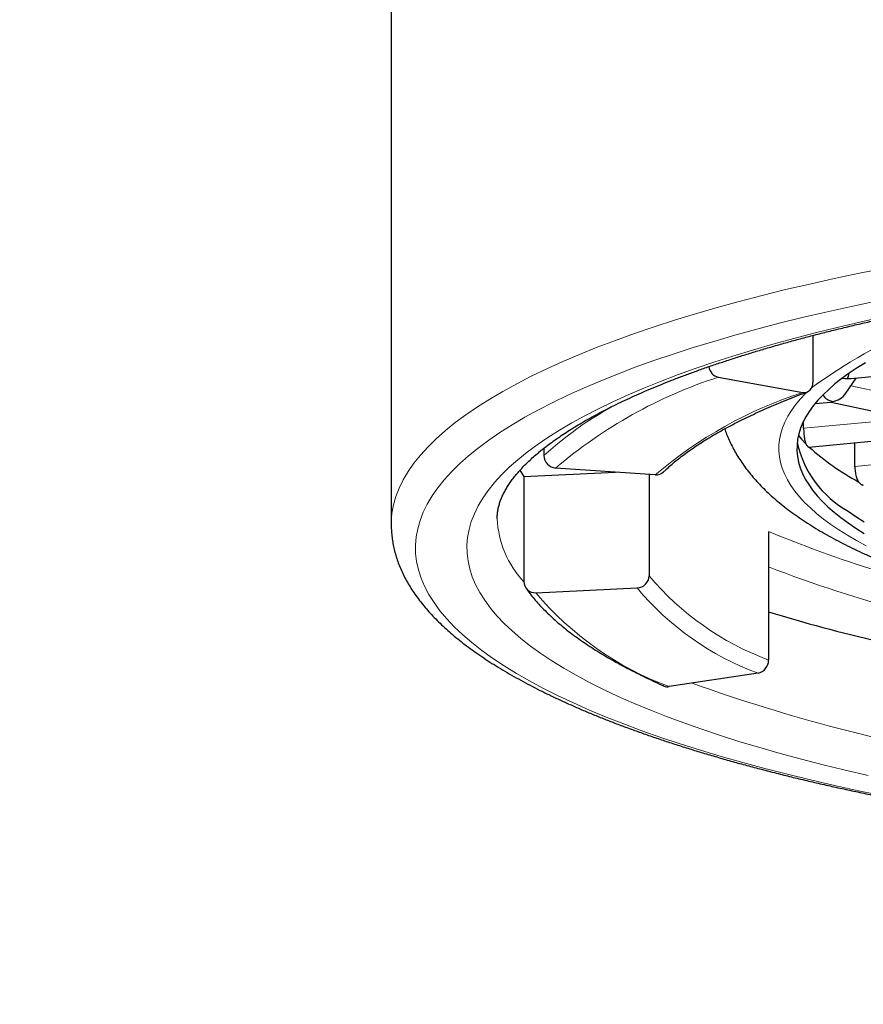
# Model space of a CAD drawing. Header units: millimetres. Extents: x 8 to 738, y 12 to 566.
# Tile 18 of 35: x 388 to 395, y 496 to 504. Entities that reach past the tile are written whole.
import ezdxf

# ---------------------------------------------------------------- set-up
doc = ezdxf.new("R2010")
doc.units = ezdxf.units.MM

msp = doc.modelspace()

# ---------------------------------------------------------------- linework, layer by layer
at = {"color": 7, "linetype": 'Continuous', "lineweight": 30}
for p, q in [((390.9368, 506.3809), (390.9368, 500.0369)), ((394.4173, 501.5977), (394.4173, 501.209)), ((394.735, 501.2417), (395.397, 501.3045)), ((393.6378, 501.253), (394.3353, 501.1272)), ((394.6912, 501.1202), (394.7753, 501.2455)), ((394.4373, 501.0356), (394.5702, 501.0482)), ((394.5695, 501.0482), (395.1041, 500.9327)), ((394.3423, 500.831), (394.3423, 500.8908)), ((394.3849, 500.675), (395.0144, 500.7348)), ((392.1979, 500.6666), (392.1979, 500.6058)), ((394.7649, 500.5155), (394.7649, 500.7111)), ((393.1161, 500.4462), (392.2945, 500.5026)), ((392.0321, 500.4341), (392.7847, 500.469)), ((392.0321, 500.4341), (392.0321, 499.5648)), ((393.0657, 500.4497), (393.0657, 499.6127)), ((394.0522, 499.9789), (394.0522, 498.9164)), ((392.1305, 499.4728), (392.9672, 499.5115)), ((393.9657, 498.8069), (393.2306, 498.6964))]:
    msp.add_line(p, q, dxfattribs=at)
at = {"color": 8, "linetype": 'Continuous', "lineweight": 0}
for p, q in [((394.7332, 501.1828), (395.1734, 501.0877)), ((394.3423, 500.831), (394.9104, 500.8849)), ((394.7649, 500.5155), (395.3545, 500.5715))]:
    msp.add_line(p, q, dxfattribs=at)
at = {"color": 8, "linetype": 'Continuous', "lineweight": 0, "flags": 128}
for points in [[(395.0155, 502.155), (394.8034, 502.1125), (394.5957, 502.0685), (394.3925, 502.0232), (394.1939, 501.9765), (394.0001, 501.9284), (393.8113, 501.8791), (393.6275, 501.8285), (393.4489, 501.7767), (393.2755, 501.7236), (393.1077, 501.6694), (392.9453, 501.6142), (392.7886, 501.5578), (392.6377, 501.5003), (392.4926, 501.4419), (392.3534, 501.3826), (392.2204, 501.3222), (392.0934, 501.261), (391.9727, 501.199), (391.8584, 501.1362), (391.7503, 501.0726), (391.6488, 501.0084), (391.5538, 500.9434), (391.4654, 500.8778), (391.3837, 500.8117), (391.3087, 500.745), (391.2405, 500.6778), (391.1791, 500.6102), (391.1245, 500.5422), (391.0768, 500.4738), (391.0361, 500.4052), (391.0023, 500.3363), (390.9755, 500.2672), (390.9557, 500.1979), (390.9429, 500.1286), (390.9372, 500.0592), (390.9368, 500.0367)], [(394.928, 501.8788), (394.7243, 501.8357), (394.5251, 501.7912), (394.3304, 501.7454), (394.1403, 501.6983), (393.9552, 501.6499), (393.775, 501.6003), (393.5998, 501.5495), (393.4299, 501.4975), (393.2653, 501.4444), (393.1061, 501.3902), (392.9525, 501.3349), (392.8045, 501.2786), (392.6622, 501.2213), (392.5258, 501.1631), (392.3953, 501.104), (392.2708, 501.044), (392.1525, 500.9831), (392.0404, 500.9216), (391.9345, 500.8592), (391.8349, 500.7962), (391.7418, 500.7325), (391.6551, 500.6682), (391.575, 500.6033), (391.5015, 500.538), (391.4346, 500.4721), (391.3743, 500.4058), (391.3208, 500.3392), (391.2741, 500.2721), (391.2342, 500.2048), (391.2011, 500.1373), (391.1748, 500.0695), (391.1554, 500.0016), (391.1428, 499.9336), (391.1372, 499.8655), (391.1384, 499.7974), (391.1465, 499.7294), (391.1615, 499.6614), (391.1834, 499.5935), (391.2121, 499.5258), (391.2477, 499.4583), (391.29, 499.3912), (391.3392, 499.3242), (391.3951, 499.2577), (391.4577, 499.1915), (391.527, 499.1259), (391.6029, 499.0607), (391.6854, 498.996), (391.7744, 498.9319), (391.8698, 498.8685), (391.9717, 498.8057), (392.0798, 498.7436), (392.1942, 498.6823), (392.3147, 498.6217), (392.4413, 498.5621), (392.574, 498.5032), (392.7125, 498.4454), (392.8568, 498.3884), (393.0068, 498.3325), (393.1625, 498.2776), (393.3236, 498.2237), (393.4901, 498.1711), (393.662, 498.1194), (393.8389, 498.0691), (394.0209, 498.0199), (394.2078, 497.972), (394.3995, 497.9253), (394.5959, 497.88), (394.7967, 497.836), (395.002, 497.7934)], [(394.9976, 501.7514), (394.8068, 501.7089), (394.6203, 501.665), (394.4383, 501.6199), (394.261, 501.5736), (394.0884, 501.526), (393.9207, 501.4774), (393.758, 501.4276), (393.6003, 501.3767), (393.4478, 501.3248), (393.3007, 501.2719), (393.159, 501.2179), (393.0227, 501.1631), (392.892, 501.1073), (392.7671, 501.0507), (392.6479, 500.9932), (392.5346, 500.935), (392.4272, 500.876), (392.3257, 500.8163), (392.2304, 500.7559), (392.1412, 500.6949), (392.0582, 500.6333), (391.9815, 500.5712), (391.911, 500.5086), (391.847, 500.4455), (391.7893, 500.382), (391.7381, 500.3182), (391.6933, 500.254), (391.655, 500.1896), (391.6233, 500.1248), (391.5982, 500.06), (391.5796, 499.9949), (391.5676, 499.9298), (391.5621, 499.8646), (391.5633, 499.7994), (391.5711, 499.7342), (391.5855, 499.6691), (391.6064, 499.6041), (391.6339, 499.5393), (391.668, 499.4747), (391.7086, 499.4103), (391.7557, 499.3462), (391.8092, 499.2825), (391.8692, 499.2191), (391.9355, 499.1562), (392.0082, 499.0938), (392.0872, 499.0319), (392.1724, 498.9705), (392.2638, 498.9097), (392.3614, 498.8496), (392.4649, 498.7901), (392.5745, 498.7314), (392.6899, 498.6734), (392.8112, 498.6162), (392.9382, 498.5599), (393.0709, 498.5045), (393.2091, 498.4499), (393.3528, 498.3964), (393.5018, 498.3438), (393.6561, 498.2922), (393.8156, 498.2417), (393.9802, 498.1924), (394.1497, 498.1441), (394.324, 498.097), (394.503, 498.0511), (394.6866, 498.0064), (394.8746, 497.963)], [(394.3671, 501.1273), (394.3571, 501.1173), (394.3137, 501.0708), (394.275, 501.0242), (394.241, 500.9772), (394.2118, 500.93), (394.1873, 500.8826), (394.1676, 500.8351), (394.1528, 500.7875), (394.1428, 500.7398), (394.1376, 500.6921), (394.1372, 500.6444), (394.1417, 500.5965), (394.151, 500.5489), (394.1652, 500.5012), (394.1841, 500.4537), (394.2078, 500.4063), (394.2364, 500.3591), (394.2696, 500.3122), (394.3077, 500.2654), (394.3504, 500.219), (394.3978, 500.1728), (394.4499, 500.127), (394.5066, 500.0815), (394.5679, 500.0364)], [(394.5679, 500.0364), (394.6337, 499.9918), (394.704, 499.9476), (394.7787, 499.904), (394.8579, 499.8608)]]:
    msp.add_lwpolyline(points, dxfattribs=at)
at = {"color": 7, "linetype": 'Continuous', "lineweight": 30, "flags": 128}
for points in [[(394.8524, 501.3728), (394.783, 501.3296), (394.7179, 501.2861), (394.6573, 501.242), (394.6011, 501.1975), (394.5495, 501.1528), (394.5024, 501.1076), (394.4599, 501.0622), (394.422, 501.0165), (394.3887, 500.9705), (394.3601, 500.9244), (394.3362, 500.878), (394.317, 500.8315), (394.3025, 500.785), (394.2927, 500.7382), (394.2876, 500.6915), (394.2872, 500.6448), (394.2916, 500.598), (394.3007, 500.5513), (394.3146, 500.5047), (394.3331, 500.4582), (394.3563, 500.4118), (394.3842, 500.3656), (394.4168, 500.3197), (394.454, 500.2739), (394.4959, 500.2284), (394.5423, 500.1832), (394.5932, 500.1384), (394.6487, 500.0939), (394.7087, 500.0498), (394.7731, 500.0062), (394.8419, 499.9629)], [(394.2989, 500.7704), (394.3239, 500.7418), (394.3599, 500.704)], [(391.9993, 500.4846), (392.0027, 500.4792), (392.0321, 500.4341)], [(394.7087, 500.1464), (394.7731, 500.1027), (394.8419, 500.0595)]]:
    msp.add_lwpolyline(points, dxfattribs=at)
at = {"color": 8, "linetype": 'Continuous', "lineweight": 0}
for centre, radius, start, end in [((397.1601, 497.3698), 4.6887, 100.75786, 125.9418), ((394.8417, 497.5204), 3.9219, 107.87547, 130.50041), ((394.1402, 498.4865), 2.8747, 116.50264, 132.50386), ((395.4362, 497.7243), 3.5766, 107.92803, 130.44365), ((392.63, 500.122), 0.819, 182.58479, 223.10967), ((397.9323, 509.2961), 10.0928, 247.39081, 259.20913), ((398.237, 510.5989), 11.6878, 249.01923, 260.74328), ((394.8871, 501.1464), 2.3812, 220.09969, 249.47301), ((394.7944, 501.0407), 2.3826, 219.92813, 249.64689), ((394.1543, 501.1727), 2.643, 220.02963, 249.54396), ((398.1783, 511.9433), 14.0476, 250.2119, 260.54669)]:
    msp.add_arc(centre, radius, start, end, dxfattribs=at)
at = {"color": 7, "linetype": 'Continuous', "lineweight": 30}
for centre, radius, start, end in [((393.6637, 501.3565), 0.1067, 188.8016, 255.93846), ((394.3441, 501.2004), 0.0737, 263.08979, 6.76434), ((395.1335, 500.8993), 0.8645, 192.4469, 240.56814), ((395.7559, 502.1839), 2.0355, 227.82445, 241.82439), ((392.3028, 500.6072), 0.1049, 180.72309, 265.50241), ((393.1228, 500.5376), 0.0916, 265.80277, 313.55754), ((392.9627, 499.6144), 0.103, 272.53882, 359.01818), ((392.1245, 499.565), 0.0924, 180.12737, 273.72616), ((398.5401, 514.1961), 15.5441, 253.21861, 260.1131), ((393.9423, 498.9142), 0.1099, 282.27654, 1.14515), ((393.2192, 498.7685), 0.073, 246.34119, 278.97535)]:
    msp.add_arc(centre, radius, start, end, dxfattribs=at)
for centre, major_axis, ratio, start_param, end_param in [((394.7046, 501.3644), (0.1281, 0.0516), 0.85815, 4.06097, 4.37926), ((394.7046, 501.3644), (0.0075, 0.1262), 0.186685, 3.44852, 4.0598), ((394.7046, 501.3644), (-0.0662, 0.1111), 0.799557, 2.501536, 2.779544), ((394.577, 501.1744), (-0.0662, 0.1111), 0.799557, 1.728124, 2.501536), ((394.577, 501.1744), (0.0075, 0.1262), 0.186685, 3.170512, 3.44852), ((394.577, 501.1744), (0.1281, 0.0516), 0.85815, 4.37926, 5.381365)]:
    msp.add_ellipse(centre, major_axis=major_axis, ratio=ratio, start_param=start_param, end_param=end_param, dxfattribs=at)
at = {"color": 8, "linetype": 'Continuous', "lineweight": 0}
msp.add_open_spline([(401.1868, 463.5403), (400.3462, 463.5572), (398.6651, 463.5911), (396.1674, 463.8661), (393.7227, 464.317), (391.611, 464.8786), (389.8524, 465.5357), (388.4548, 466.2561), (387.1761, 467.1131), (386.0236, 468.0979), (385.0001, 469.1971), (383.9587, 470.6005), (382.9659, 472.3515), (382.0834, 474.4759), (381.4046, 476.7251), (380.8987, 479.0695), (380.5342, 481.4876), (380.2942, 483.9558), (380.159, 486.4593), (380.1261, 488.9757), (380.1875, 491.4974), (380.3524, 494.0048), (380.6233, 496.486), (381.0198, 498.9195), (381.5557, 501.2859), (382.2576, 503.5634), (383.1486, 505.7225), (384.2463, 507.7419), (385.5892, 509.5714), (386.7089, 510.7877), (387.415, 511.3469), (387.5231, 511.4325)], degree=3, knots=[0, 0, 0, 0, 0.038198, 0.076394, 0.114591, 0.152778, 0.178249, 0.203703, 0.229163, 0.254618, 0.280093, 0.305557, 0.34375, 0.381948, 0.420126, 0.458333, 0.496546, 0.534831, 0.572957, 0.611238, 0.64927, 0.68752, 0.725749, 0.763899, 0.802144, 0.840342, 0.878541, 0.916722, 0.954918, 0.993097, 1, 1, 1, 1], dxfattribs=at)
at = {"color": 7, "linetype": 'Continuous', "lineweight": 30}
for points, knots in [([(391.8121, 500.0851), (391.812, 500.0883), (391.8117, 500.1028), (391.8138, 500.1282), (391.8187, 500.1618), (391.8266, 500.195), (391.8368, 500.2279), (391.8496, 500.2606), (391.8646, 500.293), (391.882, 500.3255), (391.9018, 500.3581), (391.924, 500.391), (391.9487, 500.4241), (391.9759, 500.4575), (392.0057, 500.4913), (392.0381, 500.5253), (392.0731, 500.5597), (392.1109, 500.5943), (392.1513, 500.6292), (392.1945, 500.6643), (392.2403, 500.6996), (392.289, 500.735), (392.3404, 500.7706), (392.3945, 500.8061), (392.4514, 500.8418), (392.511, 500.8775), (392.5733, 500.9131), (392.6383, 500.9487), (392.7062, 500.9843), (392.7765, 501.0197), (392.8497, 501.055), (392.9254, 501.0901), (393.0038, 501.125), (393.0847, 501.1598), (393.1682, 501.1942), (393.2543, 501.2285), (393.3428, 501.2624), (393.4338, 501.2961), (393.5274, 501.3294), (393.6232, 501.3624), (393.7215, 501.3951), (393.8221, 501.4273), (393.925, 501.4593), (394.0303, 501.4907), (394.1377, 501.5218), (394.2474, 501.5524), (394.3592, 501.5827), (394.4732, 501.6124), (394.5892, 501.6417), (394.7074, 501.6705), (394.8275, 501.6987), (394.9496, 501.7265), (395.0737, 501.7537), (395.1996, 501.7805), (395.3274, 501.8067), (395.457, 501.8323), (395.5884, 501.8573), (395.7216, 501.8818), (395.8564, 501.9058), (395.9928, 501.9291), (396.1309, 501.9518), (396.2706, 501.9739), (396.4117, 501.9954), (396.5543, 502.0164), (396.6984, 502.0366), (396.8438, 502.0563), (396.9906, 502.0752), (397.1387, 502.0936), (397.288, 502.1112), (397.4385, 502.1282), (397.5901, 502.1446), (397.7429, 502.1602), (397.8967, 502.1752), (398.0515, 502.1895), (398.2073, 502.2031), (398.364, 502.2161), (398.5216, 502.2283), (398.68, 502.2398), (398.8392, 502.2507), (398.999, 502.2607), (399.1596, 502.2702), (399.3208, 502.2787), (399.4825, 502.2868), (399.6448, 502.2939), (399.8075, 502.3005), (399.9706, 502.3063), (400.1342, 502.3114), (400.298, 502.3157), (400.4622, 502.3192), (400.6265, 502.3222), (400.791, 502.3242), (400.9557, 502.3257), (401.1204, 502.3263), (401.2851, 502.3263), (401.4498, 502.3254), (401.6144, 502.3239), (401.7789, 502.3216), (401.9432, 502.3187), (402.1073, 502.3149), (402.2711, 502.3104), (402.4346, 502.3053), (402.5977, 502.2992), (402.7603, 502.2927), (402.9225, 502.2853), (403.0842, 502.2772), (403.2452, 502.2683), (403.4057, 502.2588), (403.5654, 502.2485), (403.7244, 502.2377), (403.8827, 502.2259), (404.0401, 502.2136), (404.1967, 502.2006), (404.3523, 502.1868), (404.507, 502.1724), (404.6606, 502.1572), (404.8132, 502.1414), (404.9647, 502.125), (405.115, 502.1078), (405.2641, 502.09), (405.4119, 502.0716), (405.5585, 502.0524), (405.7037, 502.0327), (405.8475, 502.0122), (405.9899, 501.9913), (406.1308, 501.9696), (406.2702, 501.9474), (406.408, 501.9245), (406.5442, 501.9011), (406.6787, 501.877), (406.8116, 501.8524), (406.9427, 501.8273), (407.072, 501.8014), (407.1996, 501.7751), (407.3252, 501.7483), (407.449, 501.7209), (407.5708, 501.693), (407.6906, 501.6646), (407.8084, 501.6357), (407.9241, 501.6063), (408.0377, 501.5765), (408.1492, 501.5461), (408.2586, 501.5154), (408.3657, 501.4841), (408.4705, 501.4526), (408.5731, 501.4206), (408.6716, 501.3887), (408.7436, 501.3646), (408.7824, 501.3514), (408.7907, 501.3485)], [0, 0, 0, 0, 0.002541, 0.011242, 0.019846, 0.028155, 0.03611, 0.043743, 0.051114, 0.058279, 0.065289, 0.072181, 0.078988, 0.08573, 0.092428, 0.099096, 0.105743, 0.112378, 0.119008, 0.125638, 0.132271, 0.138909, 0.145555, 0.152211, 0.158877, 0.165555, 0.172244, 0.178945, 0.185658, 0.192383, 0.199119, 0.205865, 0.212622, 0.219389, 0.226166, 0.232952, 0.239746, 0.246548, 0.253358, 0.260176, 0.267, 0.273831, 0.280668, 0.287511, 0.294358, 0.301212, 0.30807, 0.314932, 0.321798, 0.328668, 0.335542, 0.34242, 0.3493, 0.356184, 0.363072, 0.369961, 0.376853, 0.383748, 0.390644, 0.397543, 0.404445, 0.411347, 0.418252, 0.425159, 0.432067, 0.438977, 0.445888, 0.4528, 0.459714, 0.466628, 0.473545, 0.480461, 0.487379, 0.494298, 0.501217, 0.508137, 0.515059, 0.521981, 0.528904, 0.535826, 0.54275, 0.549674, 0.556599, 0.563524, 0.570449, 0.577374, 0.5843, 0.591227, 0.598154, 0.60508, 0.612007, 0.618934, 0.625861, 0.632787, 0.639715, 0.646642, 0.653568, 0.660496, 0.667422, 0.674349, 0.681275, 0.688201, 0.695126, 0.702052, 0.708978, 0.715902, 0.722826, 0.729749, 0.736673, 0.743595, 0.750517, 0.757438, 0.764359, 0.771279, 0.778197, 0.785116, 0.792033, 0.798949, 0.805864, 0.812778, 0.81969, 0.826601, 0.833512, 0.84042, 0.847327, 0.854231, 0.861134, 0.868036, 0.874936, 0.881834, 0.888729, 0.895621, 0.902512, 0.9094, 0.916285, 0.923167, 0.930045, 0.93692, 0.943791, 0.950659, 0.957523, 0.964382, 0.971237, 0.978087, 0.984932, 0.991771, 0.998239, 1, 1, 1, 1]), ([(393.1859, 500.4712), (393.1925, 500.4775), (393.2114, 500.4958), (393.2446, 500.5258), (393.2867, 500.5615), (393.3314, 500.597), (393.3789, 500.6326), (393.4291, 500.668), (393.482, 500.7034), (393.5376, 500.7387), (393.5959, 500.7737), (393.6569, 500.8087), (393.7205, 500.8434), (393.7867, 500.878), (393.8556, 500.9122), (393.9269, 500.9464), (394.0009, 500.9801), (394.0775, 501.0136), (394.1565, 501.0468), (394.238, 501.0796), (394.3095, 501.1074), (394.3541, 501.1241), (394.3701, 501.1301)], [0, 0, 0, 0, 0.02784, 0.0800523, 0.1322359, 0.1844067, 0.2365736, 0.2887648, 0.3409753, 0.3932248, 0.4455121, 0.4978391, 0.5502103, 0.602631, 0.6550833, 0.7075858, 0.7601252, 0.812712, 0.8653327, 0.9179873, 0.9706764, 1, 1, 1, 1]), ([(393.6907, 500.8269), (393.6958, 500.8124), (393.7068, 500.7806), (393.7271, 500.7329), (393.7508, 500.6831), (393.7774, 500.6337), (393.8069, 500.5847), (393.8394, 500.536), (393.8749, 500.4875), (393.9136, 500.4393), (393.9555, 500.3914), (394.0007, 500.3438), (394.0493, 500.2966), (394.1013, 500.2496), (394.1566, 500.2032), (394.2151, 500.1574), (394.2769, 500.1124), (394.3415, 500.068), (394.409, 500.0246), (394.479, 499.9822), (394.5516, 499.9407), (394.6264, 499.9002), (394.7035, 499.8606), (394.7828, 499.8221), (394.8642, 499.7844), (394.9477, 499.7476), (395.0331, 499.7118), (395.1206, 499.6766), (395.2101, 499.6424), (395.3016, 499.6088), (395.395, 499.5761), (395.4903, 499.544), (395.5875, 499.5127), (395.6866, 499.4822), (395.7876, 499.4523), (395.8905, 499.4231), (395.9951, 499.3945), (396.1015, 499.3667), (396.2097, 499.3396), (396.3196, 499.313), (396.4312, 499.2872), (396.5445, 499.2621), (396.6594, 499.2376), (396.776, 499.2138), (396.894, 499.1906), (397.0137, 499.1682), (397.1348, 499.1464), (397.2574, 499.1253), (397.3814, 499.1048), (397.5068, 499.0851), (397.6335, 499.066), (397.7614, 499.0477), (397.8907, 499.03), (398.0211, 499.013), (398.1527, 498.9968), (398.2854, 498.9812), (398.4192, 498.9664), (398.554, 498.9523), (398.6897, 498.9387), (398.8264, 498.9261), (398.9639, 498.9141), (399.1023, 498.9029), (399.2414, 498.8923), (399.3813, 498.8826), (399.5218, 498.8735), (399.6629, 498.8652), (399.8046, 498.8575), (399.9468, 498.8508), (400.0895, 498.8447), (400.2325, 498.8393), (400.376, 498.8348), (400.5197, 498.8309), (400.6637, 498.8278), (400.8078, 498.8255), (400.9522, 498.8238), (401.0965, 498.823), (401.241, 498.8229), (401.3854, 498.8235), (401.5297, 498.825), (401.6739, 498.8271), (401.8179, 498.83), (401.9617, 498.8337), (402.1052, 498.8382), (402.2483, 498.8433), (402.3911, 498.8492), (402.5334, 498.8559), (402.6752, 498.8631), (402.8164, 498.8714), (402.9571, 498.8802), (403.097, 498.8898), (403.2363, 498.9001), (403.3748, 498.9113), (403.5125, 498.9229), (403.6493, 498.9355), (403.7852, 498.9487), (403.9202, 498.9627), (404.0541, 498.9773), (404.187, 498.9927), (404.3188, 499.0088), (404.4494, 499.0255), (404.5789, 499.043), (404.7071, 499.0612), (404.834, 499.08), (404.9596, 499.0996), (405.0838, 499.1199), (405.2066, 499.1407), (405.3279, 499.1623), (405.4478, 499.1846), (405.5661, 499.2075), (405.6829, 499.2311), (405.798, 499.2553), (405.9115, 499.2803), (406.0234, 499.3058), (406.1335, 499.3322), (406.2419, 499.359), (406.3485, 499.3866), (406.4533, 499.4148), (406.5564, 499.4437), (406.6575, 499.4734), (406.7568, 499.5035), (406.8542, 499.5346), (406.9497, 499.5662), (407.0432, 499.5986), (407.1348, 499.6316), (407.2244, 499.6655), (407.3121, 499.7001), (407.3977, 499.7356), (407.4814, 499.7718), (407.5629, 499.809), (407.6425, 499.847), (407.7199, 499.886), (407.7953, 499.926), (407.8685, 499.9669), (407.9394, 500.0091), (408.0081, 500.0522), (408.0744, 500.0967), (408.1381, 500.1422), (408.1991, 500.1888), (408.2572, 500.2365), (408.3122, 500.2852), (408.3639, 500.3347), (408.4122, 500.3848), (408.457, 500.4356), (408.4983, 500.4869), (408.5361, 500.5384), (408.5703, 500.5902), (408.6011, 500.6423), (408.6286, 500.6945), (408.6528, 500.747), (408.6708, 500.7912), (408.6798, 500.8182), (408.6828, 500.8272)], [0, 0, 0, 0, 0.004497, 0.009823, 0.015245, 0.020781, 0.026446, 0.032252, 0.038216, 0.044343, 0.050643, 0.057114, 0.063755, 0.070551, 0.077485, 0.084535, 0.09167, 0.098868, 0.106102, 0.11335, 0.120594, 0.127824, 0.135031, 0.14221, 0.14936, 0.15648, 0.163572, 0.170634, 0.17767, 0.184679, 0.191664, 0.198627, 0.205567, 0.212489, 0.219392, 0.226279, 0.23315, 0.240007, 0.246849, 0.253681, 0.2605, 0.26731, 0.274108, 0.280898, 0.28768, 0.294454, 0.301221, 0.307979, 0.314734, 0.321481, 0.328223, 0.33496, 0.341692, 0.348421, 0.355145, 0.361867, 0.368583, 0.375296, 0.382006, 0.388715, 0.395421, 0.402123, 0.408824, 0.415523, 0.42222, 0.428915, 0.435609, 0.442301, 0.448993, 0.455682, 0.462373, 0.469061, 0.47575, 0.482437, 0.489124, 0.495811, 0.502497, 0.509185, 0.515871, 0.522557, 0.529245, 0.535932, 0.542622, 0.549311, 0.556, 0.56269, 0.569383, 0.576076, 0.58277, 0.589467, 0.596164, 0.602864, 0.609566, 0.61627, 0.622976, 0.629685, 0.636397, 0.643112, 0.649831, 0.656553, 0.663278, 0.670007, 0.676742, 0.683481, 0.690226, 0.696975, 0.703729, 0.710492, 0.717261, 0.724036, 0.73082, 0.737614, 0.744415, 0.751226, 0.758048, 0.764883, 0.771729, 0.778588, 0.785463, 0.792352, 0.799259, 0.806183, 0.813128, 0.820093, 0.827082, 0.834095, 0.841135, 0.848201, 0.855297, 0.862423, 0.869581, 0.876768, 0.883985, 0.89123, 0.898495, 0.90577, 0.91304, 0.920283, 0.927476, 0.934589, 0.941592, 0.948458, 0.955164, 0.961695, 0.968041, 0.974204, 0.980191, 0.986012, 0.991685, 0.997224, 1, 1, 1, 1]), ([(394.3423, 500.831), (394.3424, 500.8242), (394.3426, 500.8105), (394.3439, 500.7894), (394.346, 500.7687), (394.3488, 500.7488), (394.3524, 500.7304), (394.3561, 500.7154), (394.3588, 500.7073), (394.3599, 500.704)], [0, 0, 0, 0, 0.148694, 0.29781, 0.446495, 0.595006, 0.744089, 0.893388, 1, 1, 1, 1]), ([(394.3599, 500.704), (394.3623, 500.7), (394.3671, 500.6921), (394.3731, 500.6842), (394.3783, 500.6784), (394.3822, 500.6752), (394.3841, 500.6754), (394.3849, 500.6754)], [0, 0, 0, 0, 0.219467, 0.438844, 0.612678, 0.84099, 1, 1, 1, 1]), ([(394.7649, 500.5155), (394.7651, 500.5086), (394.7653, 500.4949), (394.7676, 500.4739), (394.7712, 500.4533), (394.7761, 500.4336), (394.7821, 500.4153), (394.7885, 500.4006), (394.7929, 500.3929), (394.7948, 500.3897)], [0, 0, 0, 0, 0.149073, 0.298526, 0.44751, 0.596688, 0.74625, 0.895634, 1, 1, 1, 1]), ([(394.7948, 500.3897), (394.7983, 500.3858), (394.8054, 500.378), (394.8144, 500.3703), (394.8227, 500.365), (394.8295, 500.3621), (394.8333, 500.3623), (394.8349, 500.3624)], [0, 0, 0, 0, 0.2271076, 0.4544005, 0.6179431, 0.8365151, 1, 1, 1, 1]), ([(390.937, 500.0367), (390.937, 500.034), (390.9365, 500.0145), (390.9385, 499.9786), (390.943, 499.9288), (390.9506, 499.879), (390.9611, 499.8295), (390.9743, 499.7799), (390.9905, 499.7305), (391.0096, 499.6812), (391.0315, 499.632), (391.0565, 499.5828), (391.0844, 499.5338), (391.1154, 499.485), (391.1493, 499.4362), (391.1863, 499.3877), (391.2264, 499.3394), (391.2694, 499.2913), (391.3154, 499.2437), (391.3644, 499.1963), (391.4163, 499.1495), (391.471, 499.103), (391.5285, 499.0569), (391.5887, 499.0115), (391.6516, 498.9664), (391.7172, 498.922), (391.7854, 498.878), (391.8562, 498.8345), (391.9295, 498.7916), (392.0053, 498.7492), (392.0836, 498.7072), (392.1643, 498.6659), (392.2475, 498.625), (392.3331, 498.5847), (392.421, 498.5448), (392.5113, 498.5054), (392.604, 498.4666), (392.6989, 498.4282), (392.7962, 498.3905), (392.8956, 498.3531), (392.9974, 498.3164), (393.1013, 498.2801), (393.2075, 498.2443), (393.3158, 498.2091), (393.4262, 498.1744), (393.5387, 498.1404), (393.6533, 498.1067), (393.77, 498.0736), (393.8887, 498.0412), (394.0093, 498.0092), (394.1319, 497.9779), (394.2565, 497.947), (394.3829, 497.9167), (394.5112, 497.8871), (394.6414, 497.858), (394.7733, 497.8295), (394.9069, 497.8017), (395.0423, 497.7744), (395.1794, 497.7478), (395.3182, 497.7217), (395.4585, 497.6963), (395.6004, 497.6715), (395.7439, 497.6473), (395.8889, 497.6238), (396.0353, 497.6009), (396.1832, 497.5787), (396.3324, 497.5571), (396.483, 497.5362), (396.6348, 497.5159), (396.7879, 497.4964), (396.9423, 497.4775), (397.0978, 497.4593), (397.2544, 497.4417), (397.4122, 497.4249), (397.571, 497.4088), (397.7307, 497.3934), (397.8915, 497.3785), (398.0531, 497.3646), (398.2156, 497.3512), (398.379, 497.3386), (398.5431, 497.3267), (398.7079, 497.3155), (398.8735, 497.3051), (399.0396, 497.2953), (399.2064, 497.2863), (399.3737, 497.2781), (399.5415, 497.2705), (399.7098, 497.2637), (399.8785, 497.2576), (400.0476, 497.2522), (400.2169, 497.2477), (400.3866, 497.2438), (400.5564, 497.2407), (400.7265, 497.2383), (400.8966, 497.2367), (401.0669, 497.2358), (401.2371, 497.2356), (401.4074, 497.2362), (401.5776, 497.2375), (401.7477, 497.2396), (401.9176, 497.2424), (402.0874, 497.246), (402.2568, 497.2503), (402.426, 497.2554), (402.5949, 497.2611), (402.7633, 497.2676), (402.9313, 497.2748), (403.0988, 497.2828), (403.2658, 497.2915), (403.4322, 497.301), (403.5981, 497.3111), (403.7632, 497.3221), (403.9276, 497.3336), (404.0912, 497.346), (404.2541, 497.359), (404.416, 497.3728), (404.5771, 497.3872), (404.7373, 497.4023), (404.8965, 497.4182), (405.0546, 497.4348), (405.2117, 497.452), (405.3676, 497.4699), (405.5224, 497.4885), (405.676, 497.5079), (405.8284, 497.5278), (405.9795, 497.5484), (406.1292, 497.5697), (406.2776, 497.5917), (406.4246, 497.6143), (406.5701, 497.6375), (406.7141, 497.6615), (406.8567, 497.6859), (406.9976, 497.7111), (407.137, 497.7369), (407.2747, 497.7633), (407.4108, 497.7903), (407.5451, 497.8179), (407.6777, 497.8461), (407.8085, 497.875), (407.9375, 497.9043), (408.0647, 497.9343), (408.1899, 497.9649), (408.3133, 497.996), (408.4347, 498.0277), (408.5541, 498.0599), (408.6715, 498.0928), (408.7869, 498.1261), (408.9002, 498.16), (409.0114, 498.1944), (409.1206, 498.2294), (409.2275, 498.2648), (409.3322, 498.3009), (409.4348, 498.3373), (409.5351, 498.3744), (409.6332, 498.4119), (409.729, 498.45), (409.8225, 498.4886), (409.9136, 498.5276), (410.0025, 498.5672), (410.089, 498.6072), (410.173, 498.6478), (410.2547, 498.689), (410.334, 498.7306), (410.4107, 498.7726), (410.485, 498.8153), (410.5568, 498.8585), (410.6261, 498.9022), (410.6928, 498.9464), (410.757, 498.9912), (410.8185, 499.0365), (410.8773, 499.0824), (410.9335, 499.1289), (410.9869, 499.1758), (411.0375, 499.2233), (411.0853, 499.2713), (411.1301, 499.3198), (411.172, 499.3687), (411.2109, 499.4181), (411.2466, 499.4676), (411.2793, 499.5177), (411.3089, 499.5678), (411.3354, 499.6181), (411.3587, 499.6685), (411.379, 499.7191), (411.3961, 499.7695), (411.4103, 499.8199), (411.4214, 499.8704), (411.4296, 499.9206), (411.4347, 499.9709), (411.4369, 500.0096), (411.4366, 500.0316), (411.4365, 500.0369)], [0, 0, 0, 0, 0.000776, 0.005549, 0.010324, 0.01511, 0.019915, 0.024751, 0.029628, 0.034552, 0.03953, 0.044565, 0.049661, 0.054817, 0.060031, 0.065302, 0.070621, 0.075985, 0.081385, 0.086815, 0.092267, 0.097737, 0.103219, 0.108707, 0.114198, 0.119689, 0.125178, 0.130664, 0.136144, 0.141619, 0.147088, 0.152551, 0.158007, 0.163457, 0.168901, 0.174339, 0.179772, 0.185198, 0.19062, 0.196037, 0.20145, 0.206858, 0.212261, 0.217662, 0.223059, 0.228451, 0.233841, 0.239228, 0.244612, 0.249992, 0.255371, 0.260747, 0.266122, 0.271494, 0.276864, 0.282233, 0.287599, 0.292964, 0.298328, 0.30369, 0.30905, 0.31441, 0.319768, 0.325125, 0.330481, 0.335836, 0.34119, 0.346543, 0.351895, 0.357247, 0.362598, 0.367948, 0.373297, 0.378647, 0.383995, 0.389343, 0.39469, 0.400037, 0.405383, 0.410729, 0.416074, 0.421419, 0.426765, 0.432108, 0.437453, 0.442797, 0.448141, 0.453484, 0.458827, 0.46417, 0.469514, 0.474857, 0.480199, 0.485542, 0.490885, 0.496228, 0.50157, 0.506913, 0.512255, 0.517598, 0.522941, 0.528284, 0.533627, 0.538969, 0.544312, 0.549656, 0.554999, 0.560343, 0.565687, 0.571031, 0.576375, 0.58172, 0.587064, 0.59241, 0.597756, 0.603102, 0.608448, 0.613795, 0.619142, 0.62449, 0.629839, 0.635187, 0.640537, 0.645887, 0.651238, 0.65659, 0.661943, 0.667296, 0.67265, 0.678006, 0.683362, 0.688718, 0.694077, 0.699437, 0.704798, 0.71016, 0.715524, 0.720889, 0.726256, 0.731624, 0.736995, 0.742367, 0.747741, 0.753117, 0.758496, 0.763878, 0.769262, 0.774649, 0.780039, 0.785432, 0.790829, 0.796229, 0.801632, 0.807041, 0.812452, 0.81787, 0.823291, 0.828719, 0.834151, 0.839589, 0.845033, 0.850483, 0.85594, 0.861402, 0.866871, 0.872348, 0.877828, 0.883316, 0.888807, 0.894302, 0.899799, 0.905293, 0.910783, 0.916264, 0.921731, 0.927177, 0.932596, 0.937981, 0.943324, 0.948619, 0.95386, 0.95904, 0.964159, 0.969217, 0.974212, 0.979152, 0.984042, 0.988887, 0.993701, 0.998489, 1, 1, 1, 1]), ([(392.0482, 499.5125), (392.0538, 499.5046), (392.0698, 499.4818), (392.0984, 499.4444), (392.1351, 499.4004), (392.1747, 499.3567), (392.2171, 499.3133), (392.2623, 499.2701), (392.3104, 499.2273), (392.3613, 499.1849), (392.4149, 499.1428), (392.4712, 499.1012), (392.5302, 499.0599), (392.5919, 499.019), (392.6561, 498.9786), (392.723, 498.9385), (392.7924, 498.8989), (392.8643, 498.8597), (392.9387, 498.8209), (393.0157, 498.7826), (393.0937, 498.7453), (393.1523, 498.7184), (393.1842, 498.7042), (393.1899, 498.7017)], [0, 0, 0, 0, 0.026633, 0.076726, 0.126996, 0.177486, 0.228171, 0.278988, 0.329914, 0.3809, 0.431933, 0.482986, 0.534043, 0.585084, 0.636101, 0.687093, 0.738057, 0.788985, 0.839889, 0.890751, 0.941575, 0.989672, 1, 1, 1, 1])]:
    msp.add_open_spline(points, degree=3, knots=knots, dxfattribs=at)

doc.saveas('drawing.dxf')
